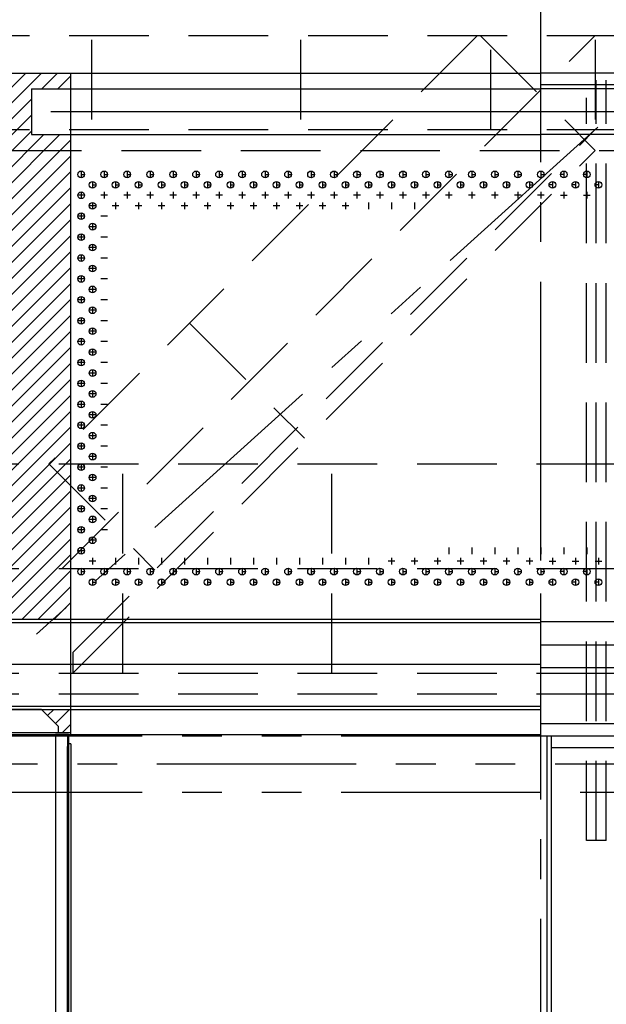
# Model space of a CAD drawing. Header units: millimetres. Extents: x -21 to 67273, y 14 to 95134.
# Tile 34 of 55: x 27560 to 30367, y 66438 to 71147. Entities that reach past the tile are written whole.
import ezdxf

# ---------------------------------------------------------------- set-up
doc = ezdxf.new("R2010")
doc.units = ezdxf.units.MM
doc.header["$LTSCALE"] = 30
for name, pattern in [('CENTER', [50.8, 31.75, -6.35, 6.35, -6.35]), ('DASHED', [19.05, 12.7, -6.35]), ('PHANTOM', [63.5, 31.75, -6.35, 6.35, -6.35, 6.35, -6.35])]:
    doc.linetypes.add(name, pattern=pattern)
for name, color, linetype in [('双点画线', 6, 'PHANTOM'), ('点画线', 2, 'CENTER'), ('细实线', 4, 'Continuous'), ('虚线', 1, 'DASHED')]:
    doc.layers.add(name, color=color, linetype=linetype)

msp = doc.modelspace()

# ---------------------------------------------------------------- hatches: boundary and pattern name
at = {"layer": '细实线', "ltscale": 20}
h = msp.add_hatch(dxfattribs=at)
h.set_pattern_fill('ANSI31', color=256, scale=17, style=0)
h.set_pattern_definition([(45, (26262.445, 56742.214), (-38.16609, 38.16609), [])])
h.paths.add_polyline_path([(27803.76, 70597.618), (27615.76, 70597.618), (27615.76, 70816.618), (27803.76, 70816.618), (27803.76, 70892.118), (27473.76, 70892.118), (27473.76, 68280.118), (27803.76, 68280.118)])
h = msp.add_hatch(dxfattribs=at)
h.set_pattern_fill('ANSI31', color=256, scale=17, style=0)
h.set_pattern_definition([(45, (24784.02, 56742.214), (-38.1661, 38.1661), [])])
h.paths.add_polyline_path([(27663.76, 67848.118), (27743.76, 67768.118), (27743.76, 67738.118), (27803.76, 67738.118), (27803.76, 67848.118)])

# ---------------------------------------------------------------- linework, layer by layer
at = {"ltscale": 20}
for p, q in [((27303.76, 70892.118), (30053.76, 70892.118)), ((32803.76, 70892.118), (30053.76, 70892.118)), ((32803.76, 70835.618), (30053.76, 70835.618)), ((32354.666, 70816.618), (30053.76, 70816.618)), ((32354.666, 70597.618), (30053.76, 70597.618)), ((32303.76, 68266.618), (30053.76, 68266.618)), ((32354.666, 68047.618), (30053.76, 68047.618)), ((27663.76, 67848.118), (27463.76, 67848.118)), ((27663.76, 67848.118), (27743.76, 67768.118)), ((32803.76, 67778.618), (30053.76, 67778.618)), ((27463.76, 67738.118), (27803.76, 67738.118)), ((27463.76, 67728.118), (27803.76, 67728.118)), ((27793.76, 67728.118), (27730.76, 67728.118)), ((27730.76, 67728.118), (27730.76, 66252.118)), ((27793.76, 67728.118), (27731.76, 67728.118)), ((27743.76, 67768.118), (27743.76, 67738.118)), ((27793.76, 67665.118), (27793.76, 67728.118)), ((27793.76, 67728.118), (27793.76, 67665.118)), ((27793.76, 67728.118), (27793.76, 67666.118)), ((27793.76, 67665.118), (27793.76, 67728.118)), ((27803.76, 67728.118), (27803.76, 67738.118)), ((27803.76, 67728.118), (30053.76, 67728.118)), ((27735.76, 67722.118), (27787.76, 67722.118)), ((27787.76, 67722.118), (27787.76, 67670.118)), ((27793.76, 67722.118), (27793.76, 66252.118)), ((27803.76, 67683.118), (27793.76, 67683.118)), ((27803.76, 67683.118), (27803.76, 66252.118)), ((30053.76, 67722.118), (32803.76, 67722.118)), ((30103.76, 66252.118), (30103.76, 67722.118)), ((27787.76, 66252.118), (27787.76, 67670.042)), ((32250.76, 67665.118), (30103.76, 67665.118))]:
    msp.add_line(p, q, dxfattribs=at)
at = {"ltscale": 5}
for p, q in [((27303.76, 68280.118), (30053.76, 68280.118)), ((27303.76, 68264.118), (30053.76, 68264.118)), ((27303.76, 67864.118), (30053.76, 67864.118)), ((27303.76, 67848.118), (30053.76, 67848.118))]:
    msp.add_line(p, q, dxfattribs=at)
at = {"ltscale": 20}
for points in [[(27730.76, 67728.118), (27730.76, 67727.118, 0.41421356), (27735.76, 67722.118)], [(27793.76, 67665.118), (27792.76, 67665.118, -0.41421356), (27787.76, 67670.118)]]:
    msp.add_lwpolyline(points, format="xyb", dxfattribs=at)
for centre in [(27853.76, 70407.118), (27963.76, 70407.118), (28073.76, 70407.118), (28183.76, 70407.118), (28293.76, 70407.118), (28403.76, 70407.118), (28513.76, 70407.118), (28623.76, 70407.118), (28733.76, 70407.118), (28843.76, 70407.118), (28953.76, 70407.118), (29063.76, 70407.118), (29173.76, 70407.118), (29283.76, 70407.118), (29393.76, 70407.118), (29503.76, 70407.118), (29613.76, 70407.118), (29723.76, 70407.118), (29833.76, 70407.118), (29943.76, 70407.118), (30053.76, 70407.118), (30163.76, 70407.118), (30273.76, 70407.118), (27908.76, 70357.118), (28018.76, 70357.118), (28128.76, 70357.118), (28238.76, 70357.118), (28348.76, 70357.118), (28458.76, 70357.118), (28568.76, 70357.118), (28678.76, 70357.118), (28788.76, 70357.118), (28898.76, 70357.118), (29008.76, 70357.118), (29118.76, 70357.118), (29228.76, 70357.118), (29338.76, 70357.118), (29448.76, 70357.118), (29558.76, 70357.118), (29668.76, 70357.118), (29778.76, 70357.118), (29888.76, 70357.118), (29998.76, 70357.118), (30108.76, 70357.118), (30218.76, 70357.118), (30328.76, 70357.118), (27853.76, 70307.118), (27908.76, 70257.118), (27853.76, 70207.118), (27908.76, 70157.118), (27853.76, 70107.118), (27908.76, 70057.118), (27853.76, 70007.118), (27908.76, 69957.118), (27853.76, 69907.118), (27908.76, 69857.118), (27853.76, 69807.118), (27908.76, 69757.118), (27853.76, 69707.118), (27908.76, 69657.118), (27853.76, 69607.118), (27908.76, 69557.118), (27853.76, 69507.118), (27908.76, 69457.118), (27853.76, 69407.118), (27908.76, 69357.118), (27853.76, 69307.118), (27908.76, 69257.118), (27853.76, 69207.118), (27908.76, 69157.118), (27853.76, 69107.118), (27908.76, 69057.118), (27853.76, 69007.118), (27908.76, 68957.118), (27853.76, 68907.118), (27908.76, 68857.118), (27853.76, 68807.118), (27908.76, 68757.118), (27853.76, 68707.118), (27908.76, 68657.118), (27853.76, 68607.118), (27853.76, 68507.118), (27963.76, 68507.118), (28073.76, 68507.118), (28183.76, 68507.118), (28293.76, 68507.118), (28403.76, 68507.118), (28513.76, 68507.118), (28623.76, 68507.118), (28733.76, 68507.118), (28843.76, 68507.118), (28953.76, 68507.118), (29063.76, 68507.118), (29173.76, 68507.118), (29283.76, 68507.118), (29393.76, 68507.118), (29503.76, 68507.118), (29613.76, 68507.118), (29723.76, 68507.118), (29833.76, 68507.118), (29943.76, 68507.118), (30053.76, 68507.118), (30163.76, 68507.118), (30273.76, 68507.118), (27908.76, 68457.118), (28018.76, 68457.118), (28128.76, 68457.118), (28238.76, 68457.118), (28348.76, 68457.118), (28458.76, 68457.118), (28568.76, 68457.118), (28678.76, 68457.118), (28788.76, 68457.118), (28898.76, 68457.118), (29008.76, 68457.118), (29118.76, 68457.118), (29228.76, 68457.118), (29338.76, 68457.118), (29448.76, 68457.118), (29558.76, 68457.118), (29668.76, 68457.118), (29778.76, 68457.118), (29888.76, 68457.118), (29998.76, 68457.118), (30108.76, 68457.118), (30218.76, 68457.118), (30328.76, 68457.118)]:
    msp.add_circle(centre, 16, dxfattribs=at)
at = {"layer": '双点画线'}
for p, q in [((33153.76, 73187.118), (26953.76, 67587.118)), ((27193.76, 67722.118), (32913.76, 67722.118)), ((9166.734, 67587.118), (33153.76, 67587.118)), ((27193.76, 67452.118), (32913.76, 67452.118))]:
    msp.add_line(p, q, dxfattribs=at)
at = {"layer": '双点画线', "ltscale": 20}
for p, q in [((27803.76, 67738.118), (27803.76, 70892.118)), ((27615.76, 70816.618), (30053.76, 70816.618)), ((27615.76, 70816.618), (27615.76, 70597.618)), ((27615.76, 70597.618), (30053.76, 70597.618))]:
    msp.add_line(p, q, dxfattribs=at)
at = {"layer": '点画线'}
msp.add_line((30053.76, 30841.235), (30053.76, 86512.247), dxfattribs=at)
at = {"layer": '点画线', "ltscale": 20}
for p, q in [((30053.76, 70707.118), (27709.486, 70707.118)), ((36064.655, 70707.118), (30053.76, 70707.118)), ((27853.76, 70423.118), (27853.76, 70391.118)), ((27963.76, 70423.118), (27963.76, 70391.118)), ((28073.76, 70423.118), (28073.76, 70391.118)), ((28183.76, 70423.118), (28183.76, 70391.118)), ((28293.76, 70423.118), (28293.76, 70391.118)), ((28403.76, 70423.118), (28403.76, 70391.118)), ((28513.76, 70423.118), (28513.76, 70391.118)), ((28623.76, 70423.118), (28623.76, 70391.118)), ((28733.76, 70423.118), (28733.76, 70391.118)), ((28843.76, 70423.118), (28843.76, 70391.118)), ((28953.76, 70423.118), (28953.76, 70391.118)), ((29063.76, 70423.118), (29063.76, 70391.118)), ((29173.76, 70423.118), (29173.76, 70391.118)), ((29283.76, 70423.118), (29283.76, 70391.118)), ((29393.76, 70423.118), (29393.76, 70391.118)), ((29503.76, 70423.118), (29503.76, 70391.118)), ((29613.76, 70423.118), (29613.76, 70391.118)), ((29723.76, 70423.118), (29723.76, 70391.118)), ((29833.76, 70423.118), (29833.76, 70391.118)), ((29943.76, 70423.118), (29943.76, 70391.118)), ((30053.76, 70423.118), (30053.76, 70391.118)), ((30163.76, 70423.118), (30163.76, 70391.118)), ((30273.76, 70423.118), (30273.76, 70391.118)), ((27908.76, 70373.118), (27908.76, 70341.118)), ((28018.76, 70373.118), (28018.76, 70341.118)), ((28128.76, 70373.118), (28128.76, 70341.118)), ((28238.76, 70373.118), (28238.76, 70341.118)), ((28348.76, 70373.118), (28348.76, 70341.118)), ((28458.76, 70373.118), (28458.76, 70341.118)), ((28568.76, 70373.118), (28568.76, 70341.118)), ((28678.76, 70373.118), (28678.76, 70341.118)), ((28788.76, 70373.118), (28788.76, 70341.118)), ((28898.76, 70373.118), (28898.76, 70341.118)), ((29008.76, 70373.118), (29008.76, 70341.118)), ((29118.76, 70373.118), (29118.76, 70341.118)), ((29228.76, 70373.118), (29228.76, 70341.118)), ((29338.76, 70373.118), (29338.76, 70341.118)), ((29448.76, 70373.118), (29448.76, 70341.118)), ((29558.76, 70373.118), (29558.76, 70341.118)), ((29668.76, 70373.118), (29668.76, 70341.118)), ((29778.76, 70373.118), (29778.76, 70341.118)), ((29888.76, 70373.118), (29888.76, 70341.118)), ((29998.76, 70373.118), (29998.76, 70341.118)), ((30108.76, 70373.118), (30108.76, 70341.118)), ((30218.76, 70373.118), (30218.76, 70341.118)), ((30328.76, 70373.118), (30328.76, 70341.118)), ((27853.76, 70323.118), (27853.76, 70291.118)), ((27963.76, 70323.118), (27963.76, 70291.118)), ((28073.76, 70323.118), (28073.76, 70291.118)), ((28183.76, 70323.118), (28183.76, 70291.118)), ((28293.76, 70323.118), (28293.76, 70291.118)), ((28403.76, 70323.118), (28403.76, 70291.118)), ((28513.76, 70323.118), (28513.76, 70291.118)), ((28623.76, 70323.118), (28623.76, 70291.118)), ((28733.76, 70323.118), (28733.76, 70291.118)), ((28843.76, 70323.118), (28843.76, 70291.118)), ((28953.76, 70323.118), (28953.76, 70291.118)), ((29063.76, 70323.118), (29063.76, 70291.118)), ((29173.76, 70323.118), (29173.76, 70291.118)), ((29283.76, 70323.118), (29283.76, 70291.118)), ((29393.76, 70323.118), (29393.76, 70291.118)), ((29503.76, 70323.118), (29503.76, 70291.118)), ((29613.76, 70323.118), (29613.76, 70291.118)), ((29723.76, 70323.118), (29723.76, 70291.118)), ((29833.76, 70323.118), (29833.76, 70291.118)), ((29943.76, 70323.118), (29943.76, 70291.118)), ((30053.76, 70323.118), (30053.76, 70291.118)), ((30163.76, 70323.118), (30163.76, 70291.118)), ((30273.76, 70323.118), (30273.76, 70291.118)), ((27869.874, 70307.118), (27837.646, 70307.118)), ((27908.76, 70273.118), (27908.76, 70241.118)), ((27979.874, 70307.118), (27947.646, 70307.118)), ((28018.76, 70273.118), (28018.76, 70241.118)), ((28089.874, 70307.118), (28057.646, 70307.118)), ((28128.76, 70273.118), (28128.76, 70241.118)), ((28199.874, 70307.118), (28167.646, 70307.118)), ((28238.76, 70273.118), (28238.76, 70241.118)), ((28309.874, 70307.118), (28277.646, 70307.118)), ((28348.76, 70273.118), (28348.76, 70241.118)), ((28419.874, 70307.118), (28387.646, 70307.118)), ((28458.76, 70273.118), (28458.76, 70241.118)), ((28529.874, 70307.118), (28497.646, 70307.118)), ((28568.76, 70273.118), (28568.76, 70241.118)), ((28639.874, 70307.118), (28607.646, 70307.118)), ((28678.76, 70273.118), (28678.76, 70241.118)), ((28749.874, 70307.118), (28717.646, 70307.118)), ((28788.76, 70273.118), (28788.76, 70241.118)), ((28859.874, 70307.118), (28827.646, 70307.118)), ((28898.76, 70273.118), (28898.76, 70241.118)), ((28969.874, 70307.118), (28937.646, 70307.118)), ((29008.76, 70273.118), (29008.76, 70241.118)), ((29079.874, 70307.118), (29047.646, 70307.118)), ((29118.76, 70273.118), (29118.76, 70241.118)), ((29189.874, 70307.118), (29157.646, 70307.118)), ((29228.76, 70273.118), (29228.76, 70241.118)), ((29299.874, 70307.118), (29267.646, 70307.118)), ((29338.76, 70273.118), (29338.76, 70241.118)), ((29409.874, 70307.118), (29377.646, 70307.118)), ((29448.76, 70273.118), (29448.76, 70241.118)), ((29519.874, 70307.118), (29487.646, 70307.118)), ((29629.874, 70307.118), (29597.646, 70307.118)), ((29739.874, 70307.118), (29707.646, 70307.118)), ((29849.874, 70307.118), (29817.646, 70307.118)), ((29959.874, 70307.118), (29927.646, 70307.118)), ((30069.874, 70307.118), (30037.646, 70307.118)), ((30147.646, 70307.118), (30179.874, 70307.118)), ((30257.646, 70307.118), (30289.874, 70307.118)), ((27853.76, 70223.118), (27853.76, 70191.118)), ((27924.874, 70257.118), (27892.646, 70257.118)), ((28034.874, 70257.118), (28002.646, 70257.118)), ((28144.874, 70257.118), (28112.646, 70257.118)), ((28254.874, 70257.118), (28222.646, 70257.118)), ((28364.874, 70257.118), (28332.646, 70257.118)), ((28474.874, 70257.118), (28442.646, 70257.118)), ((28584.874, 70257.118), (28552.646, 70257.118)), ((28694.874, 70257.118), (28662.646, 70257.118)), ((28804.874, 70257.118), (28772.646, 70257.118)), ((28914.874, 70257.118), (28882.646, 70257.118)), ((29024.874, 70257.118), (28992.646, 70257.118)), ((29134.874, 70257.118), (29102.646, 70257.118)), ((27869.874, 70207.118), (27837.646, 70207.118)), ((27908.76, 70173.118), (27908.76, 70141.118)), ((27979.874, 70207.118), (27947.646, 70207.118)), ((27924.874, 70157.118), (27892.646, 70157.118)), ((27869.874, 70107.118), (27837.646, 70107.118)), ((27853.76, 70123.118), (27853.76, 70091.118)), ((27979.874, 70107.118), (27947.646, 70107.118)), ((27924.874, 70057.118), (27892.646, 70057.118)), ((27908.76, 70073.118), (27908.76, 70041.118)), ((27869.874, 70007.118), (27837.646, 70007.118)), ((27853.76, 70023.118), (27853.76, 69991.118)), ((27979.874, 70007.118), (27947.646, 70007.118)), ((27924.874, 69957.118), (27892.646, 69957.118)), ((27908.76, 69973.118), (27908.76, 69941.118)), ((27869.874, 69907.118), (27837.646, 69907.118)), ((27853.76, 69923.118), (27853.76, 69891.118)), ((27979.874, 69907.118), (27947.646, 69907.118)), ((27924.874, 69857.118), (27892.646, 69857.118)), ((27908.76, 69873.118), (27908.76, 69841.118)), ((27869.874, 69807.118), (27837.646, 69807.118)), ((27853.76, 69823.118), (27853.76, 69791.118)), ((27979.874, 69807.118), (27947.646, 69807.118)), ((27924.874, 69757.118), (27892.646, 69757.118)), ((27908.76, 69773.118), (27908.76, 69741.118)), ((27869.874, 69707.118), (27837.646, 69707.118)), ((27853.76, 69723.118), (27853.76, 69691.118)), ((27979.874, 69707.118), (27947.646, 69707.118)), ((27924.874, 69657.118), (27892.646, 69657.118)), ((27908.76, 69673.118), (27908.76, 69641.118)), ((27869.874, 69607.118), (27837.646, 69607.118)), ((27853.76, 69623.118), (27853.76, 69591.118)), ((27979.874, 69607.118), (27947.646, 69607.118)), ((27908.76, 69573.118), (27908.76, 69541.118)), ((27853.76, 69523.118), (27853.76, 69491.118)), ((27924.874, 69557.118), (27892.646, 69557.118)), ((27869.874, 69507.118), (27837.646, 69507.118)), ((27908.76, 69473.118), (27908.76, 69441.118)), ((27979.874, 69507.118), (27947.646, 69507.118)), ((27853.76, 69423.118), (27853.76, 69391.118)), ((27924.874, 69457.118), (27892.646, 69457.118)), ((27869.874, 69407.118), (27837.646, 69407.118)), ((27908.76, 69373.118), (27908.76, 69341.118)), ((27979.874, 69407.118), (27947.646, 69407.118)), ((27924.874, 69357.118), (27892.646, 69357.118)), ((27869.874, 69307.118), (27837.646, 69307.118)), ((27853.76, 69323.118), (27853.76, 69291.118)), ((27979.874, 69307.118), (27947.646, 69307.118)), ((27924.874, 69257.118), (27892.646, 69257.118)), ((27908.76, 69273.118), (27908.76, 69241.118)), ((27869.874, 69207.118), (27837.646, 69207.118)), ((27853.76, 69223.118), (27853.76, 69191.118)), ((27979.874, 69207.118), (27947.646, 69207.118)), ((27924.874, 69157.118), (27892.646, 69157.118)), ((27908.76, 69173.118), (27908.76, 69141.118)), ((27869.874, 69107.118), (27837.646, 69107.118)), ((27853.76, 69123.118), (27853.76, 69091.118)), ((27979.874, 69107.118), (27947.646, 69107.118)), ((27924.874, 69057.118), (27892.646, 69057.118)), ((27908.76, 69073.118), (27908.76, 69041.118)), ((27869.874, 69007.118), (27837.646, 69007.118)), ((27853.76, 69023.118), (27853.76, 68991.118)), ((27979.874, 69007.118), (27947.646, 69007.118)), ((27924.874, 68957.118), (27892.646, 68957.118)), ((27908.76, 68973.118), (27908.76, 68941.118)), ((27869.874, 68907.118), (27837.646, 68907.118)), ((27853.76, 68923.118), (27853.76, 68891.118)), ((27979.874, 68907.118), (27947.646, 68907.118)), ((27924.874, 68857.118), (27892.646, 68857.118)), ((27908.76, 68873.118), (27908.76, 68841.118)), ((27869.874, 68807.118), (27837.646, 68807.118)), ((27853.76, 68823.118), (27853.76, 68791.118)), ((27979.874, 68807.118), (27947.646, 68807.118)), ((27908.76, 68773.118), (27908.76, 68741.118)), ((27853.76, 68723.118), (27853.76, 68691.118)), ((27924.874, 68757.118), (27892.646, 68757.118)), ((27869.874, 68707.118), (27837.646, 68707.118)), ((27908.76, 68673.118), (27908.76, 68641.118)), ((27979.874, 68707.118), (27947.646, 68707.118)), ((27853.76, 68623.118), (27853.76, 68591.118)), ((27924.874, 68657.118), (27892.646, 68657.118)), ((29613.76, 68623.118), (29613.76, 68591.118)), ((29723.76, 68623.118), (29723.76, 68591.118)), ((29833.76, 68623.118), (29833.76, 68591.118)), ((29943.76, 68623.118), (29943.76, 68591.118)), ((30053.76, 68623.118), (30053.76, 68591.118)), ((30163.76, 68623.118), (30163.76, 68591.118)), ((30273.76, 68623.118), (30273.76, 68591.118)), ((27869.874, 68607.118), (27837.646, 68607.118)), ((27908.76, 68573.118), (27908.76, 68541.118)), ((28018.76, 68573.118), (28018.76, 68541.118)), ((28128.76, 68573.118), (28128.76, 68541.118)), ((28238.76, 68573.118), (28238.76, 68541.118)), ((28348.76, 68573.118), (28348.76, 68541.118)), ((28458.76, 68573.118), (28458.76, 68541.118)), ((28568.76, 68573.118), (28568.76, 68541.118)), ((28678.76, 68573.118), (28678.76, 68541.118)), ((28788.76, 68573.118), (28788.76, 68541.118)), ((28898.76, 68573.118), (28898.76, 68541.118)), ((29008.76, 68573.118), (29008.76, 68541.118)), ((29118.76, 68573.118), (29118.76, 68541.118)), ((29228.76, 68573.118), (29228.76, 68541.118)), ((29338.76, 68573.118), (29338.76, 68541.118)), ((29448.76, 68573.118), (29448.76, 68541.118)), ((29558.76, 68573.118), (29558.76, 68541.118)), ((29668.76, 68573.118), (29668.76, 68541.118)), ((29778.76, 68573.118), (29778.76, 68541.118)), ((29888.76, 68573.118), (29888.76, 68541.118)), ((29998.76, 68573.118), (29998.76, 68541.118)), ((30108.76, 68573.118), (30108.76, 68541.118)), ((30218.76, 68573.118), (30218.76, 68541.118)), ((30328.76, 68573.118), (30328.76, 68541.118)), ((27924.874, 68557.118), (27892.646, 68557.118)), ((29354.874, 68557.118), (29322.646, 68557.118)), ((29464.874, 68557.118), (29432.646, 68557.118)), ((29574.874, 68557.118), (29542.646, 68557.118)), ((29684.874, 68557.118), (29652.646, 68557.118)), ((29794.874, 68557.118), (29762.646, 68557.118)), ((29904.874, 68557.118), (29872.646, 68557.118)), ((30014.874, 68557.118), (29982.646, 68557.118)), ((30092.646, 68557.118), (30124.874, 68557.118)), ((30202.646, 68557.118), (30234.874, 68557.118)), ((30312.646, 68557.118), (30344.874, 68557.118)), ((27853.76, 68523.118), (27853.76, 68491.118)), ((27963.76, 68523.118), (27963.76, 68491.118)), ((28073.76, 68523.118), (28073.76, 68491.118)), ((28183.76, 68523.118), (28183.76, 68491.118)), ((28293.76, 68523.118), (28293.76, 68491.118)), ((28403.76, 68523.118), (28403.76, 68491.118)), ((28513.76, 68523.118), (28513.76, 68491.118)), ((28623.76, 68523.118), (28623.76, 68491.118)), ((28733.76, 68523.118), (28733.76, 68491.118)), ((28843.76, 68523.118), (28843.76, 68491.118)), ((28953.76, 68523.118), (28953.76, 68491.118)), ((29063.76, 68523.118), (29063.76, 68491.118)), ((29173.76, 68523.118), (29173.76, 68491.118)), ((29283.76, 68523.118), (29283.76, 68491.118)), ((29393.76, 68523.118), (29393.76, 68491.118)), ((29503.76, 68523.118), (29503.76, 68491.118)), ((29613.76, 68523.118), (29613.76, 68491.118)), ((29723.76, 68523.118), (29723.76, 68491.118)), ((29833.76, 68523.118), (29833.76, 68491.118)), ((29943.76, 68523.118), (29943.76, 68491.118)), ((30053.76, 68523.118), (30053.76, 68491.118)), ((30163.76, 68523.118), (30163.76, 68491.118)), ((30273.76, 68523.118), (30273.76, 68491.118)), ((27908.76, 68473.118), (27908.76, 68441.118)), ((28018.76, 68473.118), (28018.76, 68441.118)), ((28128.76, 68473.118), (28128.76, 68441.118)), ((28238.76, 68473.118), (28238.76, 68441.118)), ((28348.76, 68473.118), (28348.76, 68441.118)), ((28458.76, 68473.118), (28458.76, 68441.118)), ((28568.76, 68473.118), (28568.76, 68441.118)), ((28678.76, 68473.118), (28678.76, 68441.118)), ((28788.76, 68473.118), (28788.76, 68441.118)), ((28898.76, 68473.118), (28898.76, 68441.118)), ((29008.76, 68473.118), (29008.76, 68441.118)), ((29118.76, 68473.118), (29118.76, 68441.118)), ((29228.76, 68473.118), (29228.76, 68441.118)), ((29338.76, 68473.118), (29338.76, 68441.118)), ((29448.76, 68473.118), (29448.76, 68441.118)), ((29558.76, 68473.118), (29558.76, 68441.118)), ((29668.76, 68473.118), (29668.76, 68441.118)), ((29778.76, 68473.118), (29778.76, 68441.118)), ((29888.76, 68473.118), (29888.76, 68441.118)), ((29998.76, 68473.118), (29998.76, 68441.118)), ((30108.76, 68473.118), (30108.76, 68441.118)), ((30218.76, 68473.118), (30218.76, 68441.118)), ((30328.76, 68473.118), (30328.76, 68441.118)), ((30053.76, 68157.118), (32807.906, 68157.118)), ((27018.701, 68064.118), (30053.76, 68064.118))]:
    msp.add_line(p, q, dxfattribs=at)
at = {"layer": '细实线', "ltscale": 20}
for p, q in [((27853.76, 70407.118), (27869.76, 70407.118)), ((27963.76, 70407.118), (27979.76, 70407.118)), ((28073.76, 70407.118), (28089.76, 70407.118)), ((28183.76, 70407.118), (28199.76, 70407.118)), ((28293.76, 70407.118), (28309.76, 70407.118)), ((28403.76, 70407.118), (28419.76, 70407.118)), ((28513.76, 70407.118), (28529.76, 70407.118)), ((28623.76, 70407.118), (28639.76, 70407.118)), ((28733.76, 70407.118), (28749.76, 70407.118)), ((28843.76, 70407.118), (28859.76, 70407.118)), ((28953.76, 70407.118), (28969.76, 70407.118)), ((29063.76, 70407.118), (29079.76, 70407.118)), ((29173.76, 70407.118), (29189.76, 70407.118)), ((29283.76, 70407.118), (29299.76, 70407.118)), ((29393.76, 70407.118), (29409.76, 70407.118)), ((29503.76, 70407.118), (29519.76, 70407.118)), ((29613.76, 70407.118), (29629.76, 70407.118)), ((29723.76, 70407.118), (29739.76, 70407.118)), ((29833.76, 70407.118), (29849.76, 70407.118)), ((29943.76, 70407.118), (29959.76, 70407.118)), ((30053.76, 70407.118), (30069.76, 70407.118)), ((30163.76, 70407.118), (30147.76, 70407.118)), ((30273.76, 70407.118), (30257.76, 70407.118)), ((27908.76, 70357.118), (27924.76, 70357.118)), ((28018.76, 70357.118), (28034.76, 70357.118)), ((28128.76, 70357.118), (28144.76, 70357.118)), ((28238.76, 70357.118), (28254.76, 70357.118)), ((28348.76, 70357.118), (28364.76, 70357.118)), ((28458.76, 70357.118), (28474.76, 70357.118)), ((28568.76, 70357.118), (28584.76, 70357.118)), ((28678.76, 70357.118), (28694.76, 70357.118)), ((28788.76, 70357.118), (28804.76, 70357.118)), ((28898.76, 70357.118), (28914.76, 70357.118)), ((29008.76, 70357.118), (29024.76, 70357.118)), ((29118.76, 70357.118), (29134.76, 70357.118)), ((29228.76, 70357.118), (29244.76, 70357.118)), ((29338.76, 70357.118), (29354.76, 70357.118)), ((29448.76, 70357.118), (29464.76, 70357.118)), ((29558.76, 70357.118), (29574.76, 70357.118)), ((29668.76, 70357.118), (29684.76, 70357.118)), ((29778.76, 70357.118), (29794.76, 70357.118)), ((29888.76, 70357.118), (29904.76, 70357.118)), ((29998.76, 70357.118), (30014.76, 70357.118)), ((30108.76, 70357.118), (30092.76, 70357.118)), ((30218.76, 70357.118), (30202.76, 70357.118)), ((30328.76, 70357.118), (30312.76, 70357.118)), ((27853.76, 68507.118), (27869.76, 68507.118)), ((27963.76, 68507.118), (27979.76, 68507.118)), ((28073.76, 68507.118), (28089.76, 68507.118)), ((28183.76, 68507.118), (28199.76, 68507.118)), ((28293.76, 68507.118), (28309.76, 68507.118)), ((28403.76, 68507.118), (28419.76, 68507.118)), ((28513.76, 68507.118), (28529.76, 68507.118)), ((28623.76, 68507.118), (28639.76, 68507.118)), ((28733.76, 68507.118), (28749.76, 68507.118)), ((28843.76, 68507.118), (28859.76, 68507.118)), ((28953.76, 68507.118), (28969.76, 68507.118)), ((29063.76, 68507.118), (29079.76, 68507.118)), ((29173.76, 68507.118), (29189.76, 68507.118)), ((29283.76, 68507.118), (29299.76, 68507.118)), ((29393.76, 68507.118), (29409.76, 68507.118)), ((29503.76, 68507.118), (29519.76, 68507.118)), ((29613.76, 68507.118), (29629.76, 68507.118)), ((29723.76, 68507.118), (29739.76, 68507.118)), ((29833.76, 68507.118), (29849.76, 68507.118)), ((29943.76, 68507.118), (29959.76, 68507.118)), ((30053.76, 68507.118), (30069.76, 68507.118)), ((30163.76, 68507.118), (30147.76, 68507.118)), ((30273.76, 68507.118), (30257.76, 68507.118)), ((27908.76, 68457.118), (27924.76, 68457.118)), ((28018.76, 68457.118), (28034.76, 68457.118)), ((28128.76, 68457.118), (28144.76, 68457.118)), ((28238.76, 68457.118), (28254.76, 68457.118)), ((28348.76, 68457.118), (28364.76, 68457.118)), ((28458.76, 68457.118), (28474.76, 68457.118)), ((28568.76, 68457.118), (28584.76, 68457.118)), ((28678.76, 68457.118), (28694.76, 68457.118)), ((28788.76, 68457.118), (28804.76, 68457.118)), ((28898.76, 68457.118), (28914.76, 68457.118)), ((29008.76, 68457.118), (29024.76, 68457.118)), ((29118.76, 68457.118), (29134.76, 68457.118)), ((29228.76, 68457.118), (29244.76, 68457.118)), ((29338.76, 68457.118), (29354.76, 68457.118)), ((29448.76, 68457.118), (29464.76, 68457.118)), ((29558.76, 68457.118), (29574.76, 68457.118)), ((29668.76, 68457.118), (29684.76, 68457.118)), ((29778.76, 68457.118), (29794.76, 68457.118)), ((29888.76, 68457.118), (29904.76, 68457.118)), ((29998.76, 68457.118), (30014.76, 68457.118)), ((30108.76, 68457.118), (30092.76, 68457.118)), ((30218.76, 68457.118), (30202.76, 68457.118)), ((30328.76, 68457.118), (30312.76, 68457.118))]:
    msp.add_line(p, q, dxfattribs=at)
at = {"layer": '虚线'}
for p, q in [((27903.76, 71622.118), (27903.76, 70522.118)), ((28903.76, 71622.118), (28903.76, 70522.118)), ((29813.76, 70622.118), (29813.76, 71622.118)), ((30313.76, 71622.118), (30313.76, 70522.118)), ((26653.76, 71072.118), (32903.76, 71072.118)), ((29749.547, 71072.118), (27699.547, 69022.118)), ((27763.76, 68522.118), (30313.76, 71072.118)), ((29763.76, 71072.118), (30313.76, 70522.118)), ((30318.76, 67220.519), (30318.76, 70858.602)), ((30365.76, 67220.519), (30365.76, 70858.602)), ((30271.76, 67220.519), (30271.76, 70773.698)), ((26653.76, 70622.118), (32903.76, 70622.118)), ((27813.76, 68121.113), (30313.76, 70621.113)), ((26903.76, 70522.118), (32903.76, 70522.118)), ((27813.76, 68022.118), (30313.76, 70522.118)), ((28372.334, 69694.905), (28922.334, 69144.905)), ((26603.76, 69022.118), (33053.76, 69022.118)), ((27699.547, 69022.118), (28207.156, 68514.509)), ((28053.76, 68022.118), (28053.76, 69022.118)), ((29053.76, 68022.118), (29053.76, 69022.118)), ((30053.76, 68022.118), (30053.76, 69022.118)), ((26603.76, 68522.118), (33053.76, 68522.118)), ((27813.76, 68121.113), (27813.76, 68022.118)), ((26603.76, 68022.118), (33053.76, 68022.118)), ((26603.76, 67922.118), (33053.76, 67922.118)), ((30365.76, 67220.519), (30271.76, 67220.519))]:
    msp.add_line(p, q, dxfattribs=at)
at = {"layer": '虚线', "ltscale": 20}
msp.add_line((30083.76, 66252.118), (30083.76, 67722.118), dxfattribs=at)

doc.saveas('drawing.dxf')
